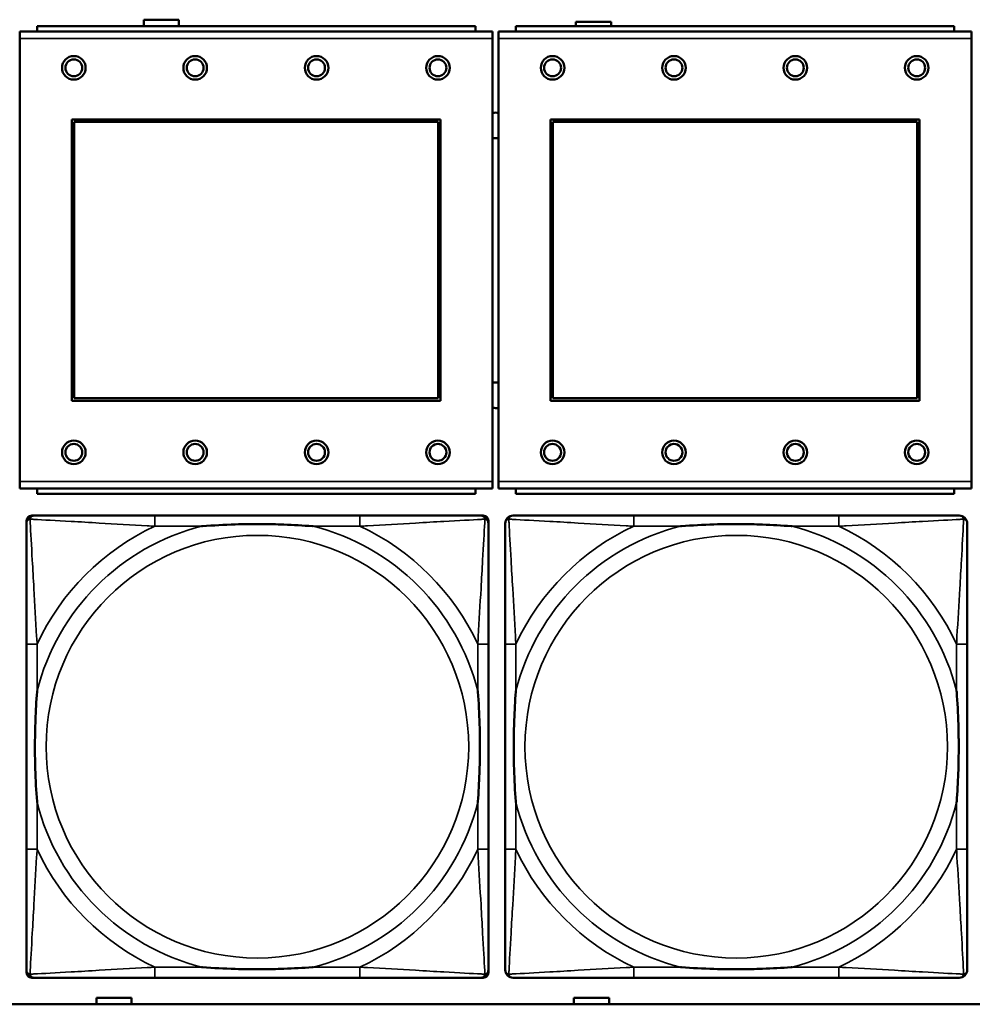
# Model space of a CAD drawing. Header units: inches. Extents: x -32 to 29.2, y -14.4 to 22.6.
# Tile 28 of 256: x -25.6 to -24.2, y -2.8 to -1.3. Entities that reach past the tile are written whole.
import ezdxf

# ---------------------------------------------------------------- set-up
doc = ezdxf.new("R2010")
doc.units = ezdxf.units.IN
doc.header["$MEASUREMENT"] = 0
doc.layers.add('Visible (ANSI)', color=7, linetype='Continuous', lineweight=50)
doc.layers.add('Visible Narrow (ANSI)', color=7, linetype='Continuous', lineweight=35)

msp = doc.modelspace()

# ---------------------------------------------------------------- linework, layer by layer
at = {"layer": 'Visible (ANSI)'}
for p, q in [((-25.4564, -1.3283), (-25.4564, -1.3186)), ((-25.4564, -1.3186), (-25.4044, -1.3186)), ((-25.4044, -1.3186), (-25.4044, -1.3283)), ((-24.8154, -1.3283), (-24.8154, -1.3216)), ((-24.8154, -1.3216), (-24.7634, -1.3216)), ((-24.7634, -1.3216), (-24.7634, -1.3283)), ((-24.9391, -1.3363), (-25.6401, -1.3363)), ((-25.6401, -1.3463), (-25.6401, -1.3363)), ((-24.9646, -1.3283), (-25.6146, -1.3283)), ((-25.6146, -1.3363), (-25.6146, -1.3283)), ((-24.9646, -1.3283), (-24.9646, -1.3363)), ((-24.9391, -1.3363), (-24.9391, -1.3463)), ((-24.2291, -1.3363), (-24.9301, -1.3363)), ((-24.9301, -1.3463), (-24.9301, -1.3363)), ((-24.2546, -1.3283), (-24.9046, -1.3283)), ((-24.9046, -1.3363), (-24.9046, -1.3283)), ((-24.2546, -1.3283), (-24.2546, -1.3363)), ((-24.2291, -1.3363), (-24.2291, -1.3463)), ((-25.6401, -1.3463), (-25.6401, -2.0033)), ((-24.9391, -2.0033), (-24.9391, -1.3463)), ((-24.9301, -1.3463), (-24.9301, -2.0033)), ((-24.2291, -2.0033), (-24.2291, -1.3463)), ((-25.5631, -1.8833), (-25.5631, -1.4663)), ((-25.5631, -1.4663), (-25.0161, -1.4663)), ((-25.5595, -1.4699), (-25.0197, -1.4699)), ((-25.5595, -1.8797), (-25.5595, -1.4699)), ((-25.0197, -1.4699), (-25.0197, -1.8797)), ((-25.0161, -1.4663), (-25.0161, -1.8833)), ((-24.8531, -1.8833), (-24.8531, -1.4663)), ((-24.8531, -1.4663), (-24.3061, -1.4663)), ((-24.8495, -1.4699), (-24.3097, -1.4699)), ((-24.8495, -1.8797), (-24.8495, -1.4699)), ((-24.3097, -1.4699), (-24.3097, -1.8797)), ((-24.3061, -1.4663), (-24.3061, -1.8833)), ((-25.0197, -1.8797), (-25.5595, -1.8797)), ((-24.3097, -1.8797), (-24.8495, -1.8797)), ((-25.0161, -1.8833), (-25.5631, -1.8833)), ((-24.3061, -1.8833), (-24.8531, -1.8833)), ((-25.6401, -2.0133), (-25.6401, -2.0033)), ((-25.6401, -2.0133), (-24.9391, -2.0133)), ((-25.6146, -2.0133), (-25.6146, -2.0213)), ((-24.9646, -2.0213), (-24.9646, -2.0133)), ((-24.9391, -2.0033), (-24.9391, -2.0133)), ((-24.9301, -2.0133), (-24.9301, -2.0033)), ((-24.9301, -2.0133), (-24.2291, -2.0133)), ((-24.9046, -2.0133), (-24.9046, -2.0213)), ((-24.2546, -2.0213), (-24.2546, -2.0133)), ((-24.2291, -2.0033), (-24.2291, -2.0133)), ((-24.9646, -2.0213), (-25.6146, -2.0213)), ((-24.2546, -2.0213), (-24.9046, -2.0213)), ((-25.6224, -2.0537), (-25.6185, -2.0537)), ((-25.1358, -2.0537), (-25.4397, -2.0537)), ((-24.9571, -2.0537), (-24.9531, -2.0537)), ((-24.4258, -2.0537), (-24.7297, -2.0537)), ((-25.6303, -2.7308), (-25.6303, -2.0615)), ((-24.9453, -2.0615), (-24.9453, -2.0655)), ((-25.6303, -2.2442), (-25.6303, -2.5482)), ((-24.9453, -2.5482), (-24.9453, -2.2442)), ((-24.9203, -2.2442), (-24.9203, -2.5482)), ((-24.2353, -2.5482), (-24.2353, -2.2442)), ((-24.9453, -2.7269), (-24.9453, -2.7308)), ((-24.9531, -2.7387), (-25.6224, -2.7387)), ((-25.4397, -2.7387), (-25.1358, -2.7387)), ((-24.7297, -2.7387), (-24.4258, -2.7387)), ((-25.5264, -2.778), (-25.5264, -2.7686)), ((-25.5264, -2.7686), (-25.4744, -2.7686)), ((-25.4744, -2.7686), (-25.4744, -2.778)), ((-24.8184, -2.778), (-24.8184, -2.7686)), ((-24.8184, -2.7686), (-24.7664, -2.7686)), ((-24.7664, -2.7686), (-24.7664, -2.778)), ((-5.0254, -2.778), (-27.8004, -2.778))]:
    msp.add_line(p, q, dxfattribs=at)
for centre, radius in [((-25.5601, -1.3899), 0.0175), ((-25.5601, -1.3899), 0.0125), ((-25.3801, -1.3899), 0.0175), ((-25.3801, -1.3899), 0.0125), ((-25.2001, -1.3899), 0.0175), ((-25.2001, -1.3899), 0.0125), ((-25.0201, -1.3899), 0.0175), ((-25.0201, -1.3899), 0.0125), ((-24.8501, -1.3899), 0.0175), ((-24.8501, -1.3899), 0.0125), ((-24.6701, -1.3899), 0.0175), ((-24.6701, -1.3899), 0.0125), ((-24.4901, -1.3899), 0.0175), ((-24.4901, -1.3899), 0.0125), ((-24.3101, -1.3899), 0.0175), ((-24.3101, -1.3899), 0.0125), ((-25.5601, -1.9599), 0.0175), ((-25.5601, -1.9599), 0.0125), ((-25.3801, -1.9599), 0.0175), ((-25.3801, -1.9599), 0.0125), ((-25.2001, -1.9599), 0.0175), ((-25.2001, -1.9599), 0.0125), ((-25.0201, -1.9599), 0.0175), ((-25.0201, -1.9599), 0.0125), ((-24.8501, -1.9599), 0.0175), ((-24.8501, -1.9599), 0.0125), ((-24.6701, -1.9599), 0.0175), ((-24.6701, -1.9599), 0.0125), ((-24.4901, -1.9599), 0.0175), ((-24.4901, -1.9599), 0.0125), ((-24.3101, -1.9599), 0.0175), ((-24.3101, -1.9599), 0.0125)]:
    msp.add_circle(centre, radius, dxfattribs=at)
for centre, radius, start, end in [((-24.9344, -1.4753), 0.019, 76.8578, 104.2596), ((-24.9344, -1.4753), 0.019, 255.7404, 283.1422), ((-24.9344, -1.8753), 0.019, 76.8578, 104.2596), ((-24.9344, -1.8753), 0.019, 255.7404, 283.1422), ((-25.6185, -2.0655), 0.0118, 90, 180), ((-25.6224, -2.0615), 0.00787, 90, 180), ((-24.9571, -2.0655), 0.0118, 0, 90), ((-24.9531, -2.0615), 0.00787, 0, 90), ((-24.9085, -2.0655), 0.0118, 90, 180), ((-24.2471, -2.0655), 0.0118, 0, 90), ((-25.6185, -2.7269), 0.0118, 180, 270), ((-24.9571, -2.7269), 0.0118, 270, 360), ((-24.9085, -2.7269), 0.0118, 180, 270), ((-24.2471, -2.7269), 0.0118, 270, 360), ((-25.6224, -2.7308), 0.00787, 180, 270), ((-24.9531, -2.7308), 0.00787, 270, 0)]:
    msp.add_arc(centre, radius, start, end, dxfattribs=at)
for points, knots in [([(-25.4397, -2.0537), (-25.4433, -2.0537), (-25.4469, -2.0537), (-25.4505, -2.0537), (-25.4837, -2.0537), (-25.5174, -2.0537), (-25.5483, -2.0537), (-25.5752, -2.0537), (-25.6008, -2.0537), (-25.6142, -2.0537), (-25.6158, -2.0537), (-25.6172, -2.0537), (-25.6185, -2.0537)], [0, 0, 0, 0, 0.0272471, 0.0272471, 0.0272471, 0.2790553, 0.2790553, 0.2790553, 0.4988354, 0.4988354, 0.4988354, 0.5252205, 0.5252205, 0.5252205, 0.5252205]), ([(-24.9571, -2.0537), (-24.972, -2.0537), (-25.0136, -2.0537), (-25.0542, -2.0537), (-25.0807, -2.0537), (-25.1086, -2.0537), (-25.1358, -2.0537)], [-0.5252205, -0.5252205, -0.5252205, -0.5252205, -0.20743, -0.20743, -0.20743, 0, 0, 0, 0]), ([(-24.7297, -2.0537), (-24.7333, -2.0537), (-24.7369, -2.0537), (-24.7405, -2.0537), (-24.7737, -2.0537), (-24.8074, -2.0537), (-24.8383, -2.0537), (-24.8652, -2.0537), (-24.8908, -2.0537), (-24.9042, -2.0537), (-24.9058, -2.0537), (-24.9072, -2.0537), (-24.9085, -2.0537)], [0, 0, 0, 0, 0.0272471, 0.0272471, 0.0272471, 0.2790553, 0.2790553, 0.2790553, 0.4988354, 0.4988354, 0.4988354, 0.5252205, 0.5252205, 0.5252205, 0.5252205]), ([(-24.2471, -2.0537), (-24.262, -2.0537), (-24.3036, -2.0537), (-24.3442, -2.0537), (-24.3707, -2.0537), (-24.3986, -2.0537), (-24.4258, -2.0537)], [-0.5252205, -0.5252205, -0.5252205, -0.5252205, -0.20743, -0.20743, -0.20743, 0, 0, 0, 0]), ([(-25.6303, -2.0655), (-25.6303, -2.0804), (-25.6303, -2.122), (-25.6303, -2.1626), (-25.6303, -2.1891), (-25.6303, -2.217), (-25.6303, -2.2442)], [-0.5252205, -0.5252205, -0.5252205, -0.5252205, -0.20743, -0.20743, -0.20743, 0, 0, 0, 0]), ([(-25.3705, -2.0694), (-25.3701, -2.0694), (-25.3696, -2.0694), (-25.3531, -2.0681), (-25.3371, -2.0673), (-25.3141, -2.0665), (-25.3074, -2.0664), (-25.2983, -2.0663), (-25.2958, -2.0663), (-25.2917, -2.0663), (-25.2901, -2.0662), (-25.287, -2.0662), (-25.2854, -2.0662), (-25.2819, -2.0663), (-25.2798, -2.0663), (-25.2736, -2.0663), (-25.2695, -2.0664), (-25.2598, -2.0666), (-25.2542, -2.0668), (-25.2344, -2.0675), (-25.2204, -2.0683), (-25.2059, -2.0694), (-25.2055, -2.0694), (-25.205, -2.0694)], [-0.416114, -0.416114, -0.416114, -0.416114, -0.4127691, -0.4127691, -0.2896446, -0.2896446, -0.2388934, -0.2388934, -0.2201881, -0.2201881, -0.2080204, -0.2080204, -0.196499, -0.196499, -0.1809939, -0.1809939, -0.149741, -0.149741, -0.1073162, -0.1073162, 0, 0, 0.0033356, 0.0033356, 0.0033356, 0.0033356]), ([(-24.9453, -2.2442), (-24.9453, -2.2407), (-24.9453, -2.2371), (-24.9453, -2.2335), (-24.9453, -2.2003), (-24.9453, -2.1666), (-24.9453, -2.1357), (-24.9453, -2.1088), (-24.9453, -2.0832), (-24.9453, -2.0698), (-24.9453, -2.0682), (-24.9453, -2.0667), (-24.9453, -2.0655)], [0, 0, 0, 0, 0.0272471, 0.0272471, 0.0272471, 0.2790553, 0.2790553, 0.2790553, 0.4988354, 0.4988354, 0.4988354, 0.5252205, 0.5252205, 0.5252205, 0.5252205]), ([(-24.9203, -2.0655), (-24.9203, -2.0804), (-24.9203, -2.122), (-24.9203, -2.1626), (-24.9203, -2.1891), (-24.9203, -2.217), (-24.9203, -2.2442)], [-0.5252205, -0.5252205, -0.5252205, -0.5252205, -0.20743, -0.20743, -0.20743, 0, 0, 0, 0]), ([(-24.6605, -2.0694), (-24.6601, -2.0694), (-24.6596, -2.0694), (-24.6431, -2.0681), (-24.6271, -2.0673), (-24.6041, -2.0665), (-24.5974, -2.0664), (-24.5883, -2.0663), (-24.5858, -2.0663), (-24.5817, -2.0663), (-24.5801, -2.0662), (-24.577, -2.0662), (-24.5754, -2.0662), (-24.5719, -2.0663), (-24.5698, -2.0663), (-24.5636, -2.0663), (-24.5595, -2.0664), (-24.5498, -2.0666), (-24.5442, -2.0668), (-24.5244, -2.0675), (-24.5104, -2.0683), (-24.4959, -2.0694), (-24.4955, -2.0694), (-24.495, -2.0694)], [-0.416114, -0.416114, -0.416114, -0.416114, -0.4127691, -0.4127691, -0.2896446, -0.2896446, -0.2388934, -0.2388934, -0.2201881, -0.2201881, -0.2080204, -0.2080204, -0.196499, -0.196499, -0.1809939, -0.1809939, -0.149741, -0.149741, -0.1073162, -0.1073162, 0, 0, 0.0033356, 0.0033356, 0.0033356, 0.0033356]), ([(-24.2353, -2.2442), (-24.2353, -2.2407), (-24.2353, -2.2371), (-24.2353, -2.2335), (-24.2353, -2.2003), (-24.2353, -2.1666), (-24.2353, -2.1357), (-24.2353, -2.1088), (-24.2353, -2.0832), (-24.2353, -2.0698), (-24.2353, -2.0682), (-24.2353, -2.0667), (-24.2353, -2.0655)], [0, 0, 0, 0, 0.0272471, 0.0272471, 0.0272471, 0.2790553, 0.2790553, 0.2790553, 0.4988354, 0.4988354, 0.4988354, 0.5252205, 0.5252205, 0.5252205, 0.5252205]), ([(-25.6145, -2.4789), (-25.6146, -2.4785), (-25.6146, -2.4781), (-25.6159, -2.4616), (-25.6167, -2.4455), (-25.6174, -2.4225), (-25.6176, -2.4158), (-25.6177, -2.4067), (-25.6177, -2.4042), (-25.6177, -2.4001), (-25.6177, -2.3985), (-25.6177, -2.3954), (-25.6177, -2.3939), (-25.6177, -2.3903), (-25.6177, -2.3882), (-25.6176, -2.3821), (-25.6176, -2.3779), (-25.6174, -2.3682), (-25.6172, -2.3626), (-25.6165, -2.3428), (-25.6157, -2.3288), (-25.6146, -2.3143), (-25.6146, -2.3139), (-25.6145, -2.3134)], [-0.416114, -0.416114, -0.416114, -0.416114, -0.4127691, -0.4127691, -0.2896446, -0.2896446, -0.2388934, -0.2388934, -0.2201881, -0.2201881, -0.2080204, -0.2080204, -0.196499, -0.196499, -0.1809939, -0.1809939, -0.149741, -0.149741, -0.1073162, -0.1073162, 0, 0, 0.0033356, 0.0033356, 0.0033356, 0.0033356]), ([(-24.961, -2.3134), (-24.961, -2.3139), (-24.9609, -2.3143), (-24.9597, -2.3308), (-24.9588, -2.3469), (-24.9581, -2.3698), (-24.958, -2.3765), (-24.9579, -2.3857), (-24.9579, -2.3882), (-24.9578, -2.3923), (-24.9578, -2.3939), (-24.9578, -2.397), (-24.9578, -2.3985), (-24.9578, -2.4021), (-24.9579, -2.4041), (-24.9579, -2.4103), (-24.958, -2.4144), (-24.9582, -2.4242), (-24.9583, -2.4298), (-24.9591, -2.4495), (-24.9598, -2.4636), (-24.9609, -2.4781), (-24.961, -2.4785), (-24.961, -2.4789)], [-0.416114, -0.416114, -0.416114, -0.416114, -0.4127691, -0.4127691, -0.2896446, -0.2896446, -0.2388934, -0.2388934, -0.2201881, -0.2201881, -0.2080204, -0.2080204, -0.196499, -0.196499, -0.1809939, -0.1809939, -0.149741, -0.149741, -0.1073162, -0.1073162, 0, 0, 0.0033356, 0.0033356, 0.0033356, 0.0033356]), ([(-24.9045, -2.4789), (-24.9046, -2.4785), (-24.9046, -2.4781), (-24.9059, -2.4616), (-24.9067, -2.4455), (-24.9074, -2.4225), (-24.9076, -2.4158), (-24.9077, -2.4067), (-24.9077, -2.4042), (-24.9077, -2.4001), (-24.9077, -2.3985), (-24.9077, -2.3954), (-24.9077, -2.3939), (-24.9077, -2.3903), (-24.9077, -2.3882), (-24.9076, -2.3821), (-24.9076, -2.3779), (-24.9074, -2.3682), (-24.9072, -2.3626), (-24.9065, -2.3428), (-24.9057, -2.3288), (-24.9046, -2.3143), (-24.9046, -2.3139), (-24.9045, -2.3134)], [-0.416114, -0.416114, -0.416114, -0.416114, -0.4127691, -0.4127691, -0.2896446, -0.2896446, -0.2388934, -0.2388934, -0.2201881, -0.2201881, -0.2080204, -0.2080204, -0.196499, -0.196499, -0.1809939, -0.1809939, -0.149741, -0.149741, -0.1073162, -0.1073162, 0, 0, 0.0033356, 0.0033356, 0.0033356, 0.0033356]), ([(-24.251, -2.3134), (-24.251, -2.3139), (-24.2509, -2.3143), (-24.2497, -2.3308), (-24.2488, -2.3469), (-24.2481, -2.3698), (-24.248, -2.3765), (-24.2479, -2.3857), (-24.2479, -2.3882), (-24.2478, -2.3923), (-24.2478, -2.3939), (-24.2478, -2.397), (-24.2478, -2.3985), (-24.2478, -2.4021), (-24.2479, -2.4041), (-24.2479, -2.4103), (-24.248, -2.4144), (-24.2482, -2.4242), (-24.2483, -2.4298), (-24.2491, -2.4495), (-24.2498, -2.4636), (-24.2509, -2.4781), (-24.251, -2.4785), (-24.251, -2.4789)], [-0.416114, -0.416114, -0.416114, -0.416114, -0.4127691, -0.4127691, -0.2896446, -0.2896446, -0.2388934, -0.2388934, -0.2201881, -0.2201881, -0.2080204, -0.2080204, -0.196499, -0.196499, -0.1809939, -0.1809939, -0.149741, -0.149741, -0.1073162, -0.1073162, 0, 0, 0.0033356, 0.0033356, 0.0033356, 0.0033356]), ([(-25.6303, -2.5482), (-25.6303, -2.5754), (-25.6303, -2.6032), (-25.6303, -2.6298), (-25.6303, -2.6704), (-25.6303, -2.712), (-25.6303, -2.7269)], [3.9382945, 3.9382945, 3.9382945, 3.9382945, 4.1457245, 4.1457245, 4.1457245, 4.463515, 4.463515, 4.463515, 4.463515]), ([(-24.9453, -2.7269), (-24.9453, -2.712), (-24.9453, -2.6704), (-24.9453, -2.6298), (-24.9453, -2.6032), (-24.9453, -2.5754), (-24.9453, -2.5482)], [-0.5252205, -0.5252205, -0.5252205, -0.5252205, -0.20743, -0.20743, -0.20743, 0, 0, 0, 0]), ([(-24.9203, -2.5482), (-24.9203, -2.5754), (-24.9203, -2.6032), (-24.9203, -2.6298), (-24.9203, -2.6704), (-24.9203, -2.712), (-24.9203, -2.7269)], [3.9382945, 3.9382945, 3.9382945, 3.9382945, 4.1457245, 4.1457245, 4.1457245, 4.463515, 4.463515, 4.463515, 4.463515]), ([(-24.2353, -2.7269), (-24.2353, -2.712), (-24.2353, -2.6704), (-24.2353, -2.6298), (-24.2353, -2.6032), (-24.2353, -2.5754), (-24.2353, -2.5482)], [-0.5252205, -0.5252205, -0.5252205, -0.5252205, -0.20743, -0.20743, -0.20743, 0, 0, 0, 0]), ([(-25.205, -2.723), (-25.2055, -2.723), (-25.2059, -2.723), (-25.2204, -2.7241), (-25.2344, -2.7249), (-25.2542, -2.7256), (-25.2598, -2.7258), (-25.2695, -2.726), (-25.2736, -2.7261), (-25.2798, -2.7261), (-25.2819, -2.7261), (-25.2854, -2.7261), (-25.287, -2.7261), (-25.2901, -2.7261), (-25.2917, -2.7261), (-25.2958, -2.7261), (-25.2983, -2.7261), (-25.3074, -2.726), (-25.3141, -2.7258), (-25.3371, -2.7251), (-25.3531, -2.7243), (-25.3696, -2.723), (-25.3701, -2.723), (-25.3705, -2.723)], [-0.4149464, -0.4149464, -0.4149464, -0.4149464, -0.41162, -0.41162, -0.3046026, -0.3046026, -0.2622958, -0.2622958, -0.23113, -0.23113, -0.215668, -0.215668, -0.2041787, -0.2041787, -0.1920448, -0.1920448, -0.1733916, -0.1733916, -0.1227817, -0.1227817, 0, 0, 0.0033356, 0.0033356, 0.0033356, 0.0033356]), ([(-24.495, -2.723), (-24.4955, -2.723), (-24.4959, -2.723), (-24.5104, -2.7241), (-24.5244, -2.7249), (-24.5442, -2.7256), (-24.5498, -2.7258), (-24.5595, -2.726), (-24.5636, -2.7261), (-24.5698, -2.7261), (-24.5719, -2.7261), (-24.5754, -2.7261), (-24.577, -2.7261), (-24.5801, -2.7261), (-24.5817, -2.7261), (-24.5858, -2.7261), (-24.5883, -2.7261), (-24.5974, -2.726), (-24.6041, -2.7258), (-24.6271, -2.7251), (-24.6431, -2.7243), (-24.6596, -2.723), (-24.6601, -2.723), (-24.6605, -2.723)], [-0.4149464, -0.4149464, -0.4149464, -0.4149464, -0.41162, -0.41162, -0.3046026, -0.3046026, -0.2622958, -0.2622958, -0.23113, -0.23113, -0.215668, -0.215668, -0.2041787, -0.2041787, -0.1920448, -0.1920448, -0.1733916, -0.1733916, -0.1227817, -0.1227817, 0, 0, 0.0033356, 0.0033356, 0.0033356, 0.0033356]), ([(-25.6185, -2.7387), (-25.6036, -2.7387), (-25.562, -2.7387), (-25.5213, -2.7387), (-25.4948, -2.7387), (-25.467, -2.7387), (-25.4397, -2.7387)], [-0.5252205, -0.5252205, -0.5252205, -0.5252205, -0.20743, -0.20743, -0.20743, 0, 0, 0, 0]), ([(-25.1358, -2.7387), (-25.1086, -2.7387), (-25.0807, -2.7387), (-25.0542, -2.7387), (-25.0136, -2.7387), (-24.972, -2.7387), (-24.9571, -2.7387)], [3.9382945, 3.9382945, 3.9382945, 3.9382945, 4.1457245, 4.1457245, 4.1457245, 4.463515, 4.463515, 4.463515, 4.463515]), ([(-24.9085, -2.7387), (-24.8936, -2.7387), (-24.852, -2.7387), (-24.8113, -2.7387), (-24.7848, -2.7387), (-24.757, -2.7387), (-24.7297, -2.7387)], [-0.5252205, -0.5252205, -0.5252205, -0.5252205, -0.20743, -0.20743, -0.20743, 0, 0, 0, 0]), ([(-24.4258, -2.7387), (-24.3986, -2.7387), (-24.3707, -2.7387), (-24.3442, -2.7387), (-24.3036, -2.7387), (-24.262, -2.7387), (-24.2471, -2.7387)], [3.9382945, 3.9382945, 3.9382945, 3.9382945, 4.1457245, 4.1457245, 4.1457245, 4.463515, 4.463515, 4.463515, 4.463515])]:
    msp.add_open_spline(points, degree=3, knots=knots, dxfattribs=at)
at = {"layer": 'Visible Narrow (ANSI)'}
for p, q in [((-25.6401, -1.3463), (-24.9391, -1.3463)), ((-24.9301, -1.3463), (-24.2291, -1.3463)), ((-24.9391, -2.0033), (-25.6401, -2.0033)), ((-24.2291, -2.0033), (-24.9301, -2.0033)), ((-25.4397, -2.0537), (-25.4397, -2.0694)), ((-25.1358, -2.0537), (-25.1358, -2.0694)), ((-24.7297, -2.0537), (-24.7297, -2.0694)), ((-24.4258, -2.0537), (-24.4258, -2.0694)), ((-25.4397, -2.0694), (-25.3705, -2.0694)), ((-25.205, -2.0694), (-25.1358, -2.0694)), ((-24.7297, -2.0694), (-24.6605, -2.0694)), ((-24.495, -2.0694), (-24.4258, -2.0694)), ((-25.6145, -2.2442), (-25.6303, -2.2442)), ((-25.6145, -2.3134), (-25.6145, -2.2442)), ((-24.9453, -2.2442), (-24.961, -2.2442)), ((-24.961, -2.2442), (-24.961, -2.3134)), ((-24.9045, -2.2442), (-24.9203, -2.2442)), ((-24.9045, -2.3134), (-24.9045, -2.2442)), ((-24.2353, -2.2442), (-24.251, -2.2442)), ((-24.251, -2.2442), (-24.251, -2.3134)), ((-25.6145, -2.5482), (-25.6145, -2.4789)), ((-24.961, -2.4789), (-24.961, -2.5482)), ((-24.9045, -2.5482), (-24.9045, -2.4789)), ((-24.251, -2.4789), (-24.251, -2.5482)), ((-25.6145, -2.5482), (-25.6303, -2.5482)), ((-24.9453, -2.5482), (-24.961, -2.5482)), ((-24.9045, -2.5482), (-24.9203, -2.5482)), ((-24.2353, -2.5482), (-24.251, -2.5482)), ((-25.4397, -2.723), (-25.4397, -2.7387)), ((-25.3705, -2.723), (-25.4397, -2.723)), ((-25.1358, -2.723), (-25.205, -2.723)), ((-25.1358, -2.723), (-25.1358, -2.7387)), ((-24.7297, -2.723), (-24.7297, -2.7387)), ((-24.6605, -2.723), (-24.7297, -2.723)), ((-24.4258, -2.723), (-24.495, -2.723)), ((-24.4258, -2.723), (-24.4258, -2.7387))]:
    msp.add_line(p, q, dxfattribs=at)
for centre in [(-25.2878, -2.3962), (-24.5778, -2.3962)]:
    msp.add_circle(centre, 0.3133, dxfattribs=at)
for centre, radius, start, end in [((-25.2878, -2.3962), 0.3371, 104.2103, 165.7897), ((-25.2878, -2.3962), 0.3604, 114.9407, 155.0593), ((-25.2878, -2.3962), 0.3371, 14.2103, 75.7897), ((-25.2878, -2.3962), 0.3604, 24.9407, 65.0593), ((-24.5778, -2.3962), 0.3371, 104.2103, 165.7897), ((-24.5778, -2.3962), 0.3604, 114.9407, 155.0593), ((-24.5778, -2.3962), 0.3371, 14.2103, 75.7897), ((-24.5778, -2.3962), 0.3604, 24.9407, 65.0593), ((-25.2878, -2.3962), 0.3371, 194.2103, 255.7897), ((-25.2878, -2.3962), 0.3371, 284.2103, 345.7897), ((-24.5778, -2.3962), 0.3371, 194.2103, 255.7897), ((-24.5778, -2.3962), 0.3371, 284.2103, 345.7897), ((-25.2878, -2.3962), 0.3604, 204.9407, 245.0593), ((-25.2878, -2.3962), 0.3604, 294.9407, 335.0593), ((-24.5778, -2.3962), 0.3604, 204.9407, 245.0593), ((-24.5778, -2.3962), 0.3604, 294.9407, 335.0593)]:
    msp.add_arc(centre, radius, start, end, dxfattribs=at)
for points, knots in [([(-25.625, -2.059), (-25.6248, -2.0584), (-25.6246, -2.0578), (-25.6241, -2.0568), (-25.6237, -2.0563), (-25.6231, -2.0556), (-25.6229, -2.0553), (-25.6225, -2.055), (-25.6223, -2.0549), (-25.622, -2.0546), (-25.6217, -2.0545), (-25.6211, -2.0542), (-25.6206, -2.054), (-25.6196, -2.0537), (-25.6191, -2.0537), (-25.6185, -2.0537)], [-0.00012419, -0.00012419, -0.00012419, -0.00012419, 0.00449537, 0.00449537, 0.00977487, 0.00977487, 0.01307456, 0.01307456, 0.0147244, 0.0147244, 0.01736415, 0.01736415, 0.02158775, 0.02158775, 0.02627331, 0.02627331, 0.02627331, 0.02627331]), ([(-24.9571, -2.0537), (-24.9565, -2.0537), (-24.9559, -2.0537), (-24.9549, -2.054), (-24.9545, -2.0542), (-24.9538, -2.0545), (-24.9536, -2.0546), (-24.9532, -2.0549), (-24.9531, -2.055), (-24.9527, -2.0553), (-24.9524, -2.0556), (-24.9518, -2.0563), (-24.9515, -2.0568), (-24.9509, -2.0578), (-24.9507, -2.0584), (-24.9505, -2.059)], [-0.02627331, -0.02627331, -0.02627331, -0.02627331, -0.02158775, -0.02158775, -0.01736415, -0.01736415, -0.0147244, -0.0147244, -0.01307456, -0.01307456, -0.00977487, -0.00977487, -0.00449537, -0.00449537, 0.00012419, 0.00012419, 0.00012419, 0.00012419]), ([(-24.915, -2.059), (-24.9148, -2.0584), (-24.9146, -2.0578), (-24.9141, -2.0568), (-24.9137, -2.0563), (-24.9131, -2.0556), (-24.9129, -2.0553), (-24.9125, -2.055), (-24.9123, -2.0549), (-24.912, -2.0546), (-24.9117, -2.0545), (-24.9111, -2.0542), (-24.9106, -2.054), (-24.9096, -2.0537), (-24.9091, -2.0537), (-24.9085, -2.0537)], [-0.00012419, -0.00012419, -0.00012419, -0.00012419, 0.00449537, 0.00449537, 0.00977487, 0.00977487, 0.01307456, 0.01307456, 0.0147244, 0.0147244, 0.01736415, 0.01736415, 0.02158775, 0.02158775, 0.02627331, 0.02627331, 0.02627331, 0.02627331]), ([(-24.2471, -2.0537), (-24.2465, -2.0537), (-24.2459, -2.0537), (-24.2449, -2.054), (-24.2445, -2.0542), (-24.2438, -2.0545), (-24.2436, -2.0546), (-24.2432, -2.0549), (-24.2431, -2.055), (-24.2427, -2.0553), (-24.2424, -2.0556), (-24.2418, -2.0563), (-24.2415, -2.0568), (-24.2409, -2.0578), (-24.2407, -2.0584), (-24.2405, -2.059)], [-0.02627331, -0.02627331, -0.02627331, -0.02627331, -0.02158775, -0.02158775, -0.01736415, -0.01736415, -0.0147244, -0.0147244, -0.01307456, -0.01307456, -0.00977487, -0.00977487, -0.00449537, -0.00449537, 0.00012419, 0.00012419, 0.00012419, 0.00012419]), ([(-25.6303, -2.0655), (-25.6303, -2.0649), (-25.6302, -2.0643), (-25.63, -2.0633), (-25.6298, -2.0629), (-25.6295, -2.0622), (-25.6293, -2.062), (-25.6291, -2.0616), (-25.629, -2.0615), (-25.6286, -2.0611), (-25.6284, -2.0608), (-25.6277, -2.0602), (-25.6272, -2.0599), (-25.6261, -2.0593), (-25.6256, -2.0591), (-25.625, -2.059)], [-0.02627331, -0.02627331, -0.02627331, -0.02627331, -0.02158775, -0.02158775, -0.01736415, -0.01736415, -0.0147244, -0.0147244, -0.01307456, -0.01307456, -0.00977487, -0.00977487, -0.00449537, -0.00449537, 0.00012419, 0.00012419, 0.00012419, 0.00012419]), ([(-25.6145, -2.2442), (-25.6147, -2.2405), (-25.615, -2.2367), (-25.6165, -2.2094), (-25.6179, -2.1852), (-25.6201, -2.1473), (-25.6209, -2.1333), (-25.6229, -2.098), (-25.624, -2.0779), (-25.6248, -2.0625), (-25.6249, -2.0607), (-25.625, -2.059)], [0, 0, 0, 0, 0.0278591, 0.0278591, 0.201273, 0.201273, 0.3066357, 0.3066357, 0.475216, 0.475216, 0.5007189, 0.5007189, 0.5007189, 0.5007189]), ([(-25.625, -2.059), (-25.6233, -2.059), (-25.6215, -2.0591), (-25.606, -2.06), (-25.5859, -2.061), (-25.5507, -2.063), (-25.5366, -2.0638), (-25.4988, -2.0661), (-25.4746, -2.0675), (-25.4473, -2.069), (-25.4435, -2.0692), (-25.4397, -2.0694)], [-0.5007189, -0.5007189, -0.5007189, -0.5007189, -0.475216, -0.475216, -0.3066357, -0.3066357, -0.201273, -0.201273, -0.0278591, -0.0278591, 0, 0, 0, 0]), ([(-25.1358, -2.0694), (-25.1321, -2.0692), (-25.1283, -2.069), (-25.1009, -2.0675), (-25.0768, -2.0661), (-25.0389, -2.0638), (-25.0249, -2.063), (-24.9896, -2.061), (-24.9695, -2.06), (-24.9541, -2.0591), (-24.9522, -2.059), (-24.9505, -2.059)], [0, 0, 0, 0, 0.0278591, 0.0278591, 0.201273, 0.201273, 0.3066357, 0.3066357, 0.475216, 0.475216, 0.5007189, 0.5007189, 0.5007189, 0.5007189]), ([(-24.9505, -2.059), (-24.9506, -2.0607), (-24.9507, -2.0625), (-24.9515, -2.0779), (-24.9526, -2.098), (-24.9546, -2.1333), (-24.9554, -2.1473), (-24.9576, -2.1852), (-24.9591, -2.2094), (-24.9606, -2.2367), (-24.9608, -2.2405), (-24.961, -2.2442)], [-0.5007189, -0.5007189, -0.5007189, -0.5007189, -0.475216, -0.475216, -0.3066357, -0.3066357, -0.201273, -0.201273, -0.0278591, -0.0278591, 0, 0, 0, 0]), ([(-24.9505, -2.059), (-24.95, -2.0591), (-24.9494, -2.0593), (-24.9484, -2.0599), (-24.9479, -2.0602), (-24.9472, -2.0608), (-24.9469, -2.0611), (-24.9466, -2.0615), (-24.9465, -2.0616), (-24.9462, -2.062), (-24.9461, -2.0622), (-24.9457, -2.0629), (-24.9456, -2.0633), (-24.9453, -2.0643), (-24.9453, -2.0649), (-24.9453, -2.0655)], [-0.00012419, -0.00012419, -0.00012419, -0.00012419, 0.00449537, 0.00449537, 0.00977487, 0.00977487, 0.01307456, 0.01307456, 0.0147244, 0.0147244, 0.01736415, 0.01736415, 0.02158775, 0.02158775, 0.02627331, 0.02627331, 0.02627331, 0.02627331]), ([(-24.9203, -2.0655), (-24.9203, -2.0649), (-24.9202, -2.0643), (-24.92, -2.0633), (-24.9198, -2.0629), (-24.9195, -2.0622), (-24.9193, -2.062), (-24.9191, -2.0616), (-24.919, -2.0615), (-24.9186, -2.0611), (-24.9184, -2.0608), (-24.9177, -2.0602), (-24.9172, -2.0599), (-24.9161, -2.0593), (-24.9156, -2.0591), (-24.915, -2.059)], [-0.02627331, -0.02627331, -0.02627331, -0.02627331, -0.02158775, -0.02158775, -0.01736415, -0.01736415, -0.0147244, -0.0147244, -0.01307456, -0.01307456, -0.00977487, -0.00977487, -0.00449537, -0.00449537, 0.00012419, 0.00012419, 0.00012419, 0.00012419]), ([(-24.9045, -2.2442), (-24.9047, -2.2405), (-24.905, -2.2367), (-24.9065, -2.2094), (-24.9079, -2.1852), (-24.9101, -2.1473), (-24.9109, -2.1333), (-24.9129, -2.098), (-24.914, -2.0779), (-24.9148, -2.0625), (-24.9149, -2.0607), (-24.915, -2.059)], [0, 0, 0, 0, 0.0278591, 0.0278591, 0.201273, 0.201273, 0.3066357, 0.3066357, 0.475216, 0.475216, 0.5007189, 0.5007189, 0.5007189, 0.5007189]), ([(-24.915, -2.059), (-24.9133, -2.059), (-24.9115, -2.0591), (-24.896, -2.06), (-24.8759, -2.061), (-24.8407, -2.063), (-24.8266, -2.0638), (-24.7888, -2.0661), (-24.7646, -2.0675), (-24.7373, -2.069), (-24.7335, -2.0692), (-24.7297, -2.0694)], [-0.5007189, -0.5007189, -0.5007189, -0.5007189, -0.475216, -0.475216, -0.3066357, -0.3066357, -0.201273, -0.201273, -0.0278591, -0.0278591, 0, 0, 0, 0]), ([(-24.4258, -2.0694), (-24.4221, -2.0692), (-24.4183, -2.069), (-24.3909, -2.0675), (-24.3668, -2.0661), (-24.3289, -2.0638), (-24.3149, -2.063), (-24.2796, -2.061), (-24.2595, -2.06), (-24.2441, -2.0591), (-24.2422, -2.059), (-24.2405, -2.059)], [0, 0, 0, 0, 0.0278591, 0.0278591, 0.201273, 0.201273, 0.3066357, 0.3066357, 0.475216, 0.475216, 0.5007189, 0.5007189, 0.5007189, 0.5007189]), ([(-24.2405, -2.059), (-24.2406, -2.0607), (-24.2407, -2.0625), (-24.2415, -2.0779), (-24.2426, -2.098), (-24.2446, -2.1333), (-24.2454, -2.1473), (-24.2476, -2.1852), (-24.2491, -2.2094), (-24.2506, -2.2367), (-24.2508, -2.2405), (-24.251, -2.2442)], [-0.5007189, -0.5007189, -0.5007189, -0.5007189, -0.475216, -0.475216, -0.3066357, -0.3066357, -0.201273, -0.201273, -0.0278591, -0.0278591, 0, 0, 0, 0]), ([(-24.2405, -2.059), (-24.24, -2.0591), (-24.2394, -2.0593), (-24.2384, -2.0599), (-24.2379, -2.0602), (-24.2372, -2.0608), (-24.2369, -2.0611), (-24.2366, -2.0615), (-24.2365, -2.0616), (-24.2362, -2.062), (-24.2361, -2.0622), (-24.2357, -2.0629), (-24.2356, -2.0633), (-24.2353, -2.0643), (-24.2353, -2.0649), (-24.2353, -2.0655)], [-0.00012419, -0.00012419, -0.00012419, -0.00012419, 0.00449537, 0.00449537, 0.00977487, 0.00977487, 0.01307456, 0.01307456, 0.0147244, 0.0147244, 0.01736415, 0.01736415, 0.02158775, 0.02158775, 0.02627331, 0.02627331, 0.02627331, 0.02627331]), ([(-25.625, -2.7334), (-25.6249, -2.7317), (-25.6248, -2.7299), (-25.624, -2.7145), (-25.6229, -2.6943), (-25.6209, -2.6591), (-25.6201, -2.6451), (-25.6179, -2.6072), (-25.6165, -2.583), (-25.615, -2.5557), (-25.6147, -2.5519), (-25.6145, -2.5482)], [-4.4390134, -4.4390134, -4.4390134, -4.4390134, -4.4135105, -4.4135105, -4.2449302, -4.2449302, -4.1395675, -4.1395675, -3.9661536, -3.9661536, -3.9382945, -3.9382945, -3.9382945, -3.9382945]), ([(-24.961, -2.5482), (-24.9608, -2.5519), (-24.9606, -2.5557), (-24.9591, -2.583), (-24.9576, -2.6072), (-24.9554, -2.6451), (-24.9546, -2.6591), (-24.9526, -2.6943), (-24.9515, -2.7145), (-24.9507, -2.7299), (-24.9506, -2.7317), (-24.9505, -2.7334)], [0, 0, 0, 0, 0.0278591, 0.0278591, 0.201273, 0.201273, 0.3066357, 0.3066357, 0.475216, 0.475216, 0.5007189, 0.5007189, 0.5007189, 0.5007189]), ([(-24.915, -2.7334), (-24.9149, -2.7317), (-24.9148, -2.7299), (-24.914, -2.7145), (-24.9129, -2.6943), (-24.9109, -2.6591), (-24.9101, -2.6451), (-24.9079, -2.6072), (-24.9065, -2.583), (-24.905, -2.5557), (-24.9047, -2.5519), (-24.9045, -2.5482)], [-4.4390134, -4.4390134, -4.4390134, -4.4390134, -4.4135105, -4.4135105, -4.2449302, -4.2449302, -4.1395675, -4.1395675, -3.9661536, -3.9661536, -3.9382945, -3.9382945, -3.9382945, -3.9382945]), ([(-24.251, -2.5482), (-24.2508, -2.5519), (-24.2506, -2.5557), (-24.2491, -2.583), (-24.2476, -2.6072), (-24.2454, -2.6451), (-24.2446, -2.6591), (-24.2426, -2.6943), (-24.2415, -2.7145), (-24.2407, -2.7299), (-24.2406, -2.7317), (-24.2405, -2.7334)], [0, 0, 0, 0, 0.0278591, 0.0278591, 0.201273, 0.201273, 0.3066357, 0.3066357, 0.475216, 0.475216, 0.5007189, 0.5007189, 0.5007189, 0.5007189]), ([(-25.625, -2.7334), (-25.6256, -2.7332), (-25.6261, -2.733), (-25.6272, -2.7325), (-25.6277, -2.7322), (-25.6284, -2.7316), (-25.6286, -2.7313), (-25.629, -2.7309), (-25.6291, -2.7308), (-25.6293, -2.7304), (-25.6295, -2.7301), (-25.6298, -2.7295), (-25.63, -2.7291), (-25.6302, -2.7281), (-25.6303, -2.7275), (-25.6303, -2.7269)], [-0.00012419, -0.00012419, -0.00012419, -0.00012419, 0.00449537, 0.00449537, 0.00977487, 0.00977487, 0.01307456, 0.01307456, 0.0147244, 0.0147244, 0.01736415, 0.01736415, 0.02158775, 0.02158775, 0.02627331, 0.02627331, 0.02627331, 0.02627331]), ([(-25.4397, -2.723), (-25.4435, -2.7232), (-25.4473, -2.7234), (-25.4746, -2.7249), (-25.4988, -2.7263), (-25.5366, -2.7285), (-25.5507, -2.7293), (-25.5859, -2.7313), (-25.606, -2.7324), (-25.6215, -2.7332), (-25.6233, -2.7333), (-25.625, -2.7334)], [0, 0, 0, 0, 0.0278591, 0.0278591, 0.201273, 0.201273, 0.3066357, 0.3066357, 0.475216, 0.475216, 0.5007189, 0.5007189, 0.5007189, 0.5007189]), ([(-24.9505, -2.7334), (-24.9522, -2.7333), (-24.9541, -2.7332), (-24.9695, -2.7324), (-24.9896, -2.7313), (-25.0249, -2.7293), (-25.0389, -2.7285), (-25.0768, -2.7263), (-25.1009, -2.7249), (-25.1283, -2.7234), (-25.1321, -2.7232), (-25.1358, -2.723)], [-4.4390134, -4.4390134, -4.4390134, -4.4390134, -4.4135105, -4.4135105, -4.2449302, -4.2449302, -4.1395675, -4.1395675, -3.9661536, -3.9661536, -3.9382945, -3.9382945, -3.9382945, -3.9382945]), ([(-24.9453, -2.7269), (-24.9453, -2.7275), (-24.9453, -2.7281), (-24.9456, -2.7291), (-24.9457, -2.7295), (-24.9461, -2.7301), (-24.9462, -2.7304), (-24.9465, -2.7308), (-24.9466, -2.7309), (-24.9469, -2.7313), (-24.9472, -2.7316), (-24.9479, -2.7322), (-24.9484, -2.7325), (-24.9494, -2.733), (-24.95, -2.7332), (-24.9505, -2.7334)], [-0.02627331, -0.02627331, -0.02627331, -0.02627331, -0.02158775, -0.02158775, -0.01736415, -0.01736415, -0.0147244, -0.0147244, -0.01307456, -0.01307456, -0.00977487, -0.00977487, -0.00449537, -0.00449537, 0.00012419, 0.00012419, 0.00012419, 0.00012419]), ([(-24.915, -2.7334), (-24.9156, -2.7332), (-24.9161, -2.733), (-24.9172, -2.7325), (-24.9177, -2.7322), (-24.9184, -2.7316), (-24.9186, -2.7313), (-24.919, -2.7309), (-24.9191, -2.7308), (-24.9193, -2.7304), (-24.9195, -2.7301), (-24.9198, -2.7295), (-24.92, -2.7291), (-24.9202, -2.7281), (-24.9203, -2.7275), (-24.9203, -2.7269)], [-0.00012419, -0.00012419, -0.00012419, -0.00012419, 0.00449537, 0.00449537, 0.00977487, 0.00977487, 0.01307456, 0.01307456, 0.0147244, 0.0147244, 0.01736415, 0.01736415, 0.02158775, 0.02158775, 0.02627331, 0.02627331, 0.02627331, 0.02627331]), ([(-24.7297, -2.723), (-24.7335, -2.7232), (-24.7373, -2.7234), (-24.7646, -2.7249), (-24.7888, -2.7263), (-24.8266, -2.7285), (-24.8407, -2.7293), (-24.8759, -2.7313), (-24.896, -2.7324), (-24.9115, -2.7332), (-24.9133, -2.7333), (-24.915, -2.7334)], [0, 0, 0, 0, 0.0278591, 0.0278591, 0.201273, 0.201273, 0.3066357, 0.3066357, 0.475216, 0.475216, 0.5007189, 0.5007189, 0.5007189, 0.5007189]), ([(-24.2405, -2.7334), (-24.2422, -2.7333), (-24.2441, -2.7332), (-24.2595, -2.7324), (-24.2796, -2.7313), (-24.3149, -2.7293), (-24.3289, -2.7285), (-24.3668, -2.7263), (-24.3909, -2.7249), (-24.4183, -2.7234), (-24.4221, -2.7232), (-24.4258, -2.723)], [-4.4390134, -4.4390134, -4.4390134, -4.4390134, -4.4135105, -4.4135105, -4.2449302, -4.2449302, -4.1395675, -4.1395675, -3.9661536, -3.9661536, -3.9382945, -3.9382945, -3.9382945, -3.9382945]), ([(-24.2353, -2.7269), (-24.2353, -2.7275), (-24.2353, -2.7281), (-24.2356, -2.7291), (-24.2357, -2.7295), (-24.2361, -2.7301), (-24.2362, -2.7304), (-24.2365, -2.7308), (-24.2366, -2.7309), (-24.2369, -2.7313), (-24.2372, -2.7316), (-24.2379, -2.7322), (-24.2384, -2.7325), (-24.2394, -2.733), (-24.24, -2.7332), (-24.2405, -2.7334)], [-0.02627331, -0.02627331, -0.02627331, -0.02627331, -0.02158775, -0.02158775, -0.01736415, -0.01736415, -0.0147244, -0.0147244, -0.01307456, -0.01307456, -0.00977487, -0.00977487, -0.00449537, -0.00449537, 0.00012419, 0.00012419, 0.00012419, 0.00012419]), ([(-25.6185, -2.7387), (-25.6191, -2.7387), (-25.6196, -2.7386), (-25.6206, -2.7384), (-25.6211, -2.7382), (-25.6217, -2.7379), (-25.622, -2.7378), (-25.6223, -2.7375), (-25.6225, -2.7374), (-25.6229, -2.737), (-25.6231, -2.7368), (-25.6237, -2.7361), (-25.6241, -2.7356), (-25.6246, -2.7345), (-25.6248, -2.734), (-25.625, -2.7334)], [-0.02627331, -0.02627331, -0.02627331, -0.02627331, -0.02158775, -0.02158775, -0.01736415, -0.01736415, -0.0147244, -0.0147244, -0.01307456, -0.01307456, -0.00977487, -0.00977487, -0.00449537, -0.00449537, 0.00012419, 0.00012419, 0.00012419, 0.00012419]), ([(-24.9505, -2.7334), (-24.9507, -2.734), (-24.9509, -2.7345), (-24.9515, -2.7356), (-24.9518, -2.7361), (-24.9524, -2.7368), (-24.9527, -2.737), (-24.9531, -2.7374), (-24.9532, -2.7375), (-24.9536, -2.7378), (-24.9538, -2.7379), (-24.9545, -2.7382), (-24.9549, -2.7384), (-24.9559, -2.7386), (-24.9565, -2.7387), (-24.9571, -2.7387)], [-0.00012419, -0.00012419, -0.00012419, -0.00012419, 0.00449537, 0.00449537, 0.00977487, 0.00977487, 0.01307456, 0.01307456, 0.0147244, 0.0147244, 0.01736415, 0.01736415, 0.02158775, 0.02158775, 0.02627331, 0.02627331, 0.02627331, 0.02627331]), ([(-24.9085, -2.7387), (-24.9091, -2.7387), (-24.9096, -2.7386), (-24.9106, -2.7384), (-24.9111, -2.7382), (-24.9117, -2.7379), (-24.912, -2.7378), (-24.9123, -2.7375), (-24.9125, -2.7374), (-24.9129, -2.737), (-24.9131, -2.7368), (-24.9137, -2.7361), (-24.9141, -2.7356), (-24.9146, -2.7345), (-24.9148, -2.734), (-24.915, -2.7334)], [-0.02627331, -0.02627331, -0.02627331, -0.02627331, -0.02158775, -0.02158775, -0.01736415, -0.01736415, -0.0147244, -0.0147244, -0.01307456, -0.01307456, -0.00977487, -0.00977487, -0.00449537, -0.00449537, 0.00012419, 0.00012419, 0.00012419, 0.00012419]), ([(-24.2405, -2.7334), (-24.2407, -2.734), (-24.2409, -2.7345), (-24.2415, -2.7356), (-24.2418, -2.7361), (-24.2424, -2.7368), (-24.2427, -2.737), (-24.2431, -2.7374), (-24.2432, -2.7375), (-24.2436, -2.7378), (-24.2438, -2.7379), (-24.2445, -2.7382), (-24.2449, -2.7384), (-24.2459, -2.7386), (-24.2465, -2.7387), (-24.2471, -2.7387)], [-0.00012419, -0.00012419, -0.00012419, -0.00012419, 0.00449537, 0.00449537, 0.00977487, 0.00977487, 0.01307456, 0.01307456, 0.0147244, 0.0147244, 0.01736415, 0.01736415, 0.02158775, 0.02158775, 0.02627331, 0.02627331, 0.02627331, 0.02627331])]:
    msp.add_open_spline(points, degree=3, knots=knots, dxfattribs=at)

doc.saveas('drawing.dxf')
